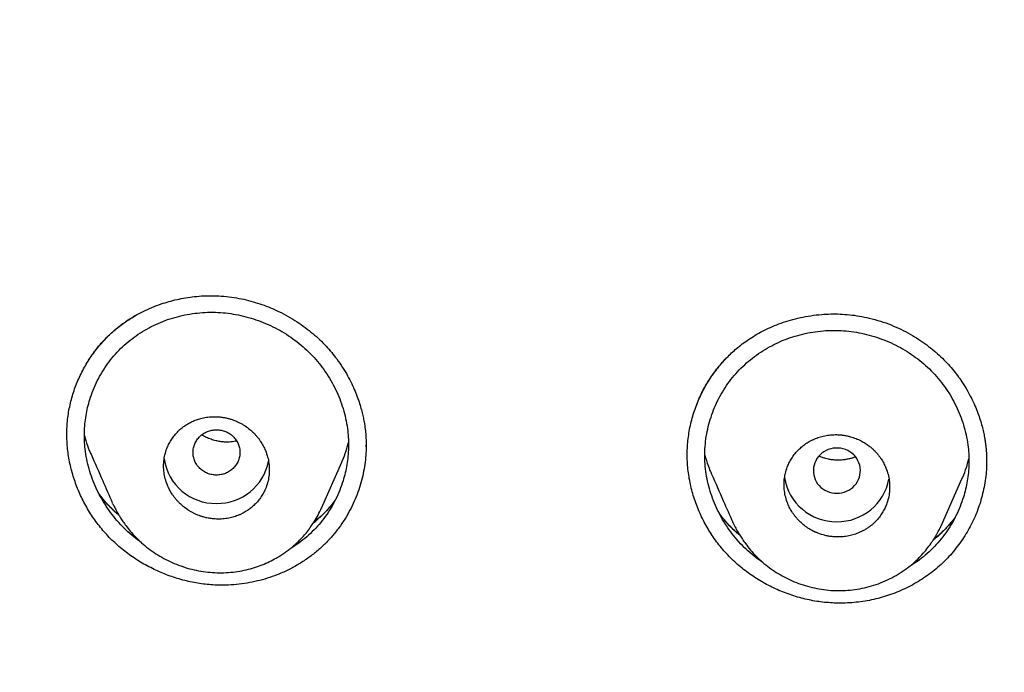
# Model space of a CAD drawing. Header units: millimetres. Extents: x 8 to 601, y 12 to 948.
# Tile 86 of 125: x 289 to 306, y 878 to 889. Entities that reach past the tile are written whole.
import ezdxf

# ---------------------------------------------------------------- set-up
doc = ezdxf.new("R2010")
doc.units = ezdxf.units.MM

msp = doc.modelspace()

# ---------------------------------------------------------------- linework, layer by layer
at = {"color": 7, "linetype": 'Continuous', "lineweight": 30}
for p, q in [((294.71, 881.901), (294.71, 881.91)), ((293.951, 880.845), (294.296, 881.628)), ((304.517, 880.556), (304.864, 881.344)), ((290.397, 880.918), (290.391, 880.93)), ((293.952, 880.848), (293.95, 880.845)), ((300.962, 880.6), (300.958, 880.608)), ((304.517, 880.561), (304.516, 880.557))]:
    msp.add_line(p, q, dxfattribs=at)
at = {"color": 7, "linetype": 'Continuous', "lineweight": 30, "flags": 128}
msp.add_lwpolyline([(302.732, 881.096), (302.775, 881.098), (302.817, 881.105), (302.858, 881.116), (302.897, 881.131), (302.935, 881.149), (302.971, 881.172), (303.003, 881.198), (303.033, 881.228), (303.059, 881.26), (303.082, 881.295), (303.101, 881.332), (303.115, 881.371), (303.125, 881.411), (303.131, 881.452), (303.132, 881.493), (303.129, 881.534), (303.121, 881.574), (303.108, 881.613), (303.092, 881.651), (303.071, 881.687), (303.047, 881.721), (303.019, 881.752), (302.987, 881.78), (302.953, 881.804), (302.917, 881.825), (302.878, 881.842), (302.837, 881.855), (302.796, 881.864), (302.753, 881.868), (302.711, 881.868), (302.668, 881.864), (302.627, 881.855), (302.586, 881.842), (302.548, 881.825), (302.511, 881.804), (302.477, 881.78), (302.446, 881.752), (302.417, 881.721), (302.393, 881.687), (302.372, 881.651), (302.356, 881.613), (302.344, 881.574), (302.336, 881.534), (302.332, 881.493), (302.333, 881.452), (302.339, 881.411), (302.349, 881.371), (302.364, 881.332), (302.382, 881.295), (302.405, 881.26), (302.431, 881.228), (302.461, 881.198), (302.494, 881.172), (302.529, 881.149), (302.567, 881.131), (302.606, 881.116), (302.648, 881.105), (302.69, 881.098), (302.732, 881.096)], dxfattribs=at)
at = {"color": 7, "linetype": 'Continuous', "lineweight": 30}
for centre, radius, start, end in [((292.15, 881.813), 0.89, 188.4409, 270.8168), ((292.174, 881.815), 0.892, 269.244, 348.8213), ((302.719, 881.503), 0.89, 188.7332, 270.8134), ((302.744, 881.504), 0.891, 269.2377, 349.3712)]:
    msp.add_arc(centre, radius, start, end, dxfattribs=at)
for points, knots in [([(367.724, 842.606), (368.186, 843.834), (369.104, 846.279), (370.088, 850.049), (370.862, 853.83), (371.446, 857.622), (371.933, 861.808), (372.287, 866.387), (372.497, 871.352), (372.592, 876.9), (372.582, 883.029), (372.57, 889.759), (372.467, 896.508), (372.148, 903.286), (371.604, 908.942), (370.934, 913.465), (370.268, 916.863), (369.389, 920.247), (368.233, 923.591), (366.816, 926.668), (365.139, 929.432), (363.245, 931.847), (361.035, 933.992), (358.596, 935.846), (356.014, 937.444), (352.893, 939.047), (349.207, 940.568), (344.957, 941.937), (340.641, 943.02), (336.275, 943.847), (331.874, 944.416), (327.463, 944.74), (323.071, 944.867), (318.7, 944.878), (314.329, 944.865), (309.936, 944.738), (305.525, 944.416), (301.124, 943.848), (296.759, 943.02), (292.442, 941.939), (288.193, 940.568), (284.506, 939.048), (281.385, 937.445), (278.803, 935.848), (276.364, 933.992), (274.154, 931.848), (272.261, 929.432), (270.584, 926.668), (269.166, 923.592), (268.011, 920.247), (267.131, 916.863), (266.466, 913.465), (265.796, 908.942), (265.251, 903.286), (264.933, 896.508), (264.829, 889.759), (264.817, 883.029), (264.807, 876.449), (264.93, 869.996), (265.277, 863.671), (265.856, 858.212), (266.575, 853.627), (267.344, 849.914), (268.318, 846.213), (269.222, 843.812), (269.676, 842.606)], [0, 0, 0, 0, 0.01422, 0.028301, 0.042283, 0.056188, 0.070046, 0.088148, 0.106186, 0.124159, 0.148558, 0.172923, 0.197399, 0.221993, 0.24671, 0.259145, 0.27167, 0.284302, 0.297067, 0.309991, 0.320883, 0.3319, 0.342924, 0.353811, 0.364567, 0.375221, 0.391058, 0.40678, 0.422432, 0.438055, 0.453668, 0.469227, 0.484683, 0.500001, 0.515318, 0.530774, 0.546334, 0.561944, 0.577571, 0.59322, 0.608942, 0.624779, 0.635434, 0.646191, 0.657076, 0.668103, 0.679114, 0.690014, 0.702933, 0.7157, 0.728331, 0.740856, 0.753291, 0.778008, 0.802602, 0.827078, 0.851444, 0.875842, 0.898728, 0.921719, 0.944802, 0.958463, 0.9722, 0.986034, 1, 1, 1, 1]), ([(366.332, 842.728), (366.708, 843.715), (367.459, 845.689), (368.322, 848.729), (369.035, 851.799), (369.607, 854.894), (370.066, 858.003), (370.5, 861.715), (370.849, 866.034), (371.072, 870.955), (371.172, 876.1), (371.177, 881.465), (371.162, 887.054), (371.105, 892.646), (370.932, 898.243), (370.577, 903.84), (370.074, 908.492), (369.509, 912.198), (368.981, 914.964), (368.324, 917.709), (367.508, 920.417), (366.501, 923.069), (365.372, 925.421), (364.155, 927.464), (362.906, 929.211), (361.492, 930.837), (359.748, 932.485), (357.646, 934.094), (355.195, 935.625), (352.457, 937.048), (349.444, 938.344), (346.168, 939.5), (342.829, 940.466), (339.443, 941.262), (335.737, 941.953), (331.711, 942.482), (327.376, 942.809), (323.037, 942.941), (318.701, 942.955), (314.363, 942.94), (310.023, 942.807), (305.687, 942.482), (301.661, 941.953), (297.957, 941.263), (294.571, 940.467), (291.233, 939.499), (287.956, 938.343), (284.942, 937.048), (282.205, 935.625), (279.754, 934.094), (277.654, 932.484), (275.908, 930.838), (274.496, 929.211), (273.245, 927.464), (272.029, 925.42), (270.899, 923.069), (269.892, 920.417), (269.077, 917.709), (268.42, 914.965), (267.892, 912.198), (267.327, 908.493), (266.823, 903.84), (266.469, 898.244), (266.296, 892.647), (266.238, 887.054), (266.223, 881.465), (266.228, 876.175), (266.323, 871.179), (266.527, 866.482), (266.885, 861.789), (267.366, 857.69), (267.915, 854.186), (268.478, 851.272), (269.172, 848.382), (270.001, 845.519), (270.712, 843.659), (271.068, 842.728)], [0, 0, 0, 0, 0.011709, 0.0234, 0.035079, 0.046745, 0.058401, 0.070053, 0.08835, 0.106637, 0.124908, 0.145647, 0.166375, 0.187119, 0.207887, 0.228673, 0.249479, 0.259892, 0.270315, 0.28075, 0.291198, 0.301658, 0.31213, 0.319994, 0.327864, 0.335737, 0.343609, 0.354092, 0.364563, 0.37502, 0.38755, 0.400066, 0.41258, 0.425091, 0.437599, 0.45323, 0.468841, 0.484431, 0.499999, 0.515569, 0.531166, 0.546782, 0.562408, 0.574915, 0.587424, 0.599934, 0.612454, 0.624987, 0.635443, 0.645912, 0.656393, 0.664263, 0.672136, 0.680006, 0.687871, 0.698343, 0.708803, 0.71925, 0.729685, 0.740108, 0.750521, 0.771326, 0.792113, 0.81288, 0.833624, 0.854353, 0.875091, 0.892532, 0.909986, 0.927451, 0.944927, 0.955919, 0.966921, 0.977933, 0.988958, 1, 1, 1, 1]), ([(289.976, 883.348), (289.982, 883.358), (289.994, 883.379), (290.018, 883.42), (290.048, 883.464), (290.085, 883.514), (290.13, 883.572), (290.182, 883.635), (290.24, 883.699), (290.303, 883.764), (290.376, 883.833), (290.459, 883.905), (290.554, 883.979), (290.661, 884.053), (290.782, 884.127), (290.915, 884.198), (291.063, 884.265), (291.21, 884.321), (291.354, 884.365), (291.492, 884.4), (291.637, 884.429), (291.79, 884.45), (291.95, 884.462), (292.117, 884.465), (292.289, 884.456), (292.405, 884.441), (292.463, 884.433)], [0, 0, 0, 0, 0.0188735, 0.0387369, 0.0568146, 0.0774363, 0.1032729, 0.1345051, 0.1628243, 0.1944638, 0.2294199, 0.267692, 0.3097249, 0.3551968, 0.4041418, 0.4565761, 0.5125073, 0.5719303, 0.6187817, 0.6675726, 0.7182846, 0.7708963, 0.8253861, 0.8817359, 0.9399374, 1, 1, 1, 1]), ([(292.463, 884.433), (292.518, 884.423), (292.627, 884.404), (292.785, 884.363), (292.937, 884.314), (293.083, 884.259), (293.232, 884.192), (293.384, 884.113), (293.535, 884.021), (293.675, 883.923), (293.804, 883.82), (293.922, 883.715), (294.029, 883.607), (294.125, 883.497), (294.22, 883.376), (294.311, 883.245), (294.395, 883.104), (294.466, 882.967), (294.524, 882.838), (294.571, 882.715), (294.609, 882.602), (294.638, 882.497), (294.661, 882.401), (294.681, 882.3), (294.697, 882.194), (294.707, 882.084), (294.712, 881.985), (294.712, 881.926), (294.712, 881.897)], [0, 0, 0, 0, 0.0449334, 0.0887534, 0.1314694, 0.173086, 0.2136051, 0.2627097, 0.3101073, 0.3558066, 0.3998213, 0.44217, 0.4828752, 0.5219621, 0.5594236, 0.6068068, 0.6512669, 0.6928002, 0.7314005, 0.767063, 0.7997847, 0.8295646, 0.8564035, 0.8806928, 0.9146244, 0.9457621, 0.9741871, 1, 1, 1, 1]), ([(292.132, 879.534), (292.047, 879.54), (291.875, 879.554), (291.62, 879.607), (291.37, 879.683), (291.128, 879.783), (290.896, 879.904), (290.677, 880.047), (290.474, 880.209), (290.289, 880.39), (290.124, 880.588), (289.98, 880.802), (289.858, 881.028), (289.759, 881.265), (289.684, 881.509), (289.634, 881.759), (289.61, 882.011), (289.614, 882.263), (289.645, 882.512), (289.704, 882.756), (289.787, 882.992), (289.895, 883.218), (290.025, 883.431), (290.177, 883.63), (290.349, 883.81), (290.552, 883.985), (290.711, 884.081), (290.798, 884.134)], [0, 0, 0, 0, 0.0396542, 0.079423, 0.1192797, 0.1591701, 0.1990276, 0.2387876, 0.2784022, 0.3178556, 0.3572893, 0.3968347, 0.4364732, 0.4761655, 0.5158663, 0.5555386, 0.595168, 0.6347769, 0.6744089, 0.7140857, 0.7538085, 0.7935522, 0.8332796, 0.8729557, 0.9125612, 0.9521075, 1, 1, 1, 1]), ([(290.886, 880.255), (290.841, 880.288), (290.748, 880.356), (290.619, 880.471), (290.495, 880.597), (290.382, 880.733), (290.28, 880.876), (290.19, 881.027), (290.111, 881.184), (290.045, 881.346), (289.991, 881.511), (289.95, 881.68), (289.925, 881.841), (289.913, 881.994), (289.911, 882.136), (289.92, 882.279), (289.938, 882.42), (289.966, 882.559), (290.006, 882.705), (290.06, 882.856), (290.129, 883.012), (290.211, 883.161), (290.306, 883.303), (290.411, 883.438), (290.528, 883.563), (290.656, 883.679), (290.793, 883.783), (290.938, 883.876), (291.09, 883.957), (291.248, 884.027), (291.412, 884.084), (291.58, 884.128), (291.751, 884.16), (291.867, 884.171), (291.925, 884.176)], [0, 0, 0, 0, 0.0303867, 0.0626094, 0.094859, 0.1271324, 0.1594361, 0.1917664, 0.2241113, 0.2564541, 0.2887778, 0.3210688, 0.3533215, 0.3801755, 0.4070167, 0.4338485, 0.460684, 0.4875346, 0.5144067, 0.5466836, 0.578998, 0.6113514, 0.6437479, 0.6761983, 0.7087229, 0.7413006, 0.7737886, 0.8062065, 0.8385767, 0.8709121, 0.9032189, 0.9355002, 0.9677586, 1, 1, 1, 1]), ([(291.925, 884.176), (291.983, 884.179), (292.099, 884.184), (292.275, 884.175), (292.45, 884.153), (292.623, 884.118), (292.794, 884.07), (292.96, 884.009), (293.123, 883.937), (293.279, 883.853), (293.429, 883.758), (293.571, 883.652), (293.704, 883.536), (293.828, 883.41), (293.941, 883.275), (294.043, 883.132), (294.134, 882.982), (294.213, 882.826), (294.279, 882.664), (294.333, 882.499), (294.374, 882.33), (294.399, 882.168), (294.412, 882.014), (294.413, 881.87), (294.405, 881.727), (294.386, 881.585), (294.358, 881.445), (294.318, 881.299), (294.264, 881.147), (294.194, 880.991), (294.112, 880.842), (294.018, 880.7), (293.912, 880.566), (293.796, 880.441), (293.67, 880.327), (293.536, 880.223), (293.441, 880.164), (293.394, 880.135)], [0, 0, 0, 0, 0.029379, 0.05877, 0.088184, 0.117627, 0.147096, 0.17658, 0.206062, 0.235526, 0.26496, 0.294356, 0.323716, 0.353057, 0.382407, 0.411781, 0.441182, 0.47061, 0.500061, 0.529534, 0.559029, 0.588556, 0.613201, 0.637891, 0.66255, 0.687172, 0.711771, 0.736354, 0.765835, 0.795299, 0.824745, 0.854171, 0.88358, 0.912981, 0.942384, 0.971773, 1, 1, 1, 1]), ([(300.348, 882.616), (300.355, 882.633), (300.369, 882.671), (300.393, 882.73), (300.42, 882.788), (300.448, 882.845), (300.483, 882.909), (300.524, 882.979), (300.574, 883.057), (300.633, 883.143), (300.703, 883.235), (300.785, 883.332), (300.871, 883.423), (300.959, 883.508), (301.048, 883.585), (301.146, 883.661), (301.254, 883.736), (301.371, 883.808), (301.499, 883.877), (301.637, 883.941), (301.785, 883.999), (301.944, 884.05), (302.112, 884.092), (302.289, 884.125), (302.463, 884.145), (302.63, 884.153), (302.789, 884.152), (302.952, 884.14), (303.118, 884.118), (303.229, 884.094), (303.285, 884.082)], [0, 0, 0, 0, 0.0193139, 0.0415741, 0.0582287, 0.0764236, 0.0964173, 0.1194067, 0.1455813, 0.1749353, 0.2074621, 0.2431554, 0.28201, 0.3132271, 0.3462255, 0.3810134, 0.4176063, 0.4560346, 0.4963203, 0.5384732, 0.582496, 0.6283826, 0.6761182, 0.7256797, 0.7770381, 0.8194015, 0.8628821, 0.9074717, 0.9531721, 1, 1, 1, 1]), ([(303.285, 884.082), (303.349, 884.065), (303.474, 884.032), (303.654, 883.967), (303.823, 883.893), (303.98, 883.811), (304.127, 883.722), (304.263, 883.627), (304.388, 883.527), (304.503, 883.425), (304.607, 883.32), (304.702, 883.213), (304.787, 883.105), (304.87, 882.987), (304.95, 882.859), (305.023, 882.723), (305.084, 882.592), (305.134, 882.468), (305.174, 882.352), (305.205, 882.243), (305.229, 882.143), (305.248, 882.052), (305.261, 881.97), (305.271, 881.895), (305.277, 881.828), (305.281, 881.76), (305.282, 881.692), (305.282, 881.649), (305.282, 881.629)], [0, 0, 0, 0, 0.056794, 0.111654, 0.164656, 0.215861, 0.265325, 0.313093, 0.359207, 0.403705, 0.446621, 0.487986, 0.527825, 0.566101, 0.614457, 0.659771, 0.702069, 0.741371, 0.777691, 0.811039, 0.841425, 0.868858, 0.893381, 0.915709, 0.936148, 0.954737, 0.979267, 1, 1, 1, 1]), ([(302.496, 883.865), (302.554, 883.869), (302.671, 883.876), (302.847, 883.869), (303.022, 883.849), (303.196, 883.816), (303.367, 883.77), (303.534, 883.711), (303.697, 883.641), (303.853, 883.559), (304.003, 883.465), (304.145, 883.361), (304.278, 883.246), (304.401, 883.122), (304.514, 882.988), (304.616, 882.847), (304.706, 882.698), (304.784, 882.543), (304.851, 882.383), (304.904, 882.219), (304.944, 882.051), (304.97, 881.889), (304.982, 881.737), (304.983, 881.593), (304.974, 881.45), (304.956, 881.308), (304.927, 881.168), (304.887, 881.021), (304.833, 880.869), (304.764, 880.713), (304.682, 880.563), (304.588, 880.42), (304.483, 880.285), (304.367, 880.158), (304.241, 880.042), (304.104, 879.936), (304.005, 879.867), (303.95, 879.837), (303.945, 879.835)], [0, 0, 0, 0, 0.029262, 0.058538, 0.087833, 0.117157, 0.146507, 0.175872, 0.205239, 0.234592, 0.263916, 0.293206, 0.322463, 0.3517, 0.380939, 0.410195, 0.439477, 0.468785, 0.49812, 0.527481, 0.55687, 0.586299, 0.610868, 0.635485, 0.660066, 0.684605, 0.709114, 0.733601, 0.762962, 0.792299, 0.821615, 0.850911, 0.880191, 0.909468, 0.938752, 0.968026, 0.997307, 1, 1, 1, 1]), ([(301.477, 879.915), (301.472, 879.918), (301.416, 879.953), (301.317, 880.029), (301.184, 880.143), (301.061, 880.268), (300.949, 880.403), (300.847, 880.545), (300.757, 880.694), (300.679, 880.85), (300.613, 881.01), (300.56, 881.175), (300.519, 881.343), (300.493, 881.512), (300.481, 881.683), (300.483, 881.854), (300.499, 882.024), (300.529, 882.192), (300.573, 882.356), (300.63, 882.517), (300.699, 882.673), (300.781, 882.823), (300.875, 882.967), (300.98, 883.103), (301.097, 883.23), (301.225, 883.347), (301.361, 883.454), (301.507, 883.549), (301.659, 883.633), (301.817, 883.705), (301.981, 883.764), (302.15, 883.811), (302.321, 883.847), (302.437, 883.859), (302.496, 883.865)], [0, 0, 0, 0, 0.003826, 0.035862, 0.0679, 0.099959, 0.132043, 0.164157, 0.196302, 0.228465, 0.260629, 0.292779, 0.3249, 0.356985, 0.389036, 0.421068, 0.453093, 0.48513, 0.517193, 0.549288, 0.581416, 0.61358, 0.645787, 0.678047, 0.710384, 0.742777, 0.775083, 0.80732, 0.839508, 0.87166, 0.903781, 0.935876, 0.967946, 1, 1, 1, 1]), ([(302.722, 879.225), (302.633, 879.23), (302.455, 879.24), (302.191, 879.291), (301.933, 879.366), (301.683, 879.466), (301.444, 879.59), (301.22, 879.736), (301.013, 879.903), (300.825, 880.091), (300.659, 880.296), (300.516, 880.518), (300.397, 880.752), (300.302, 880.997), (300.233, 881.249), (300.191, 881.507), (300.178, 881.768), (300.194, 882.028), (300.239, 882.284), (300.312, 882.534), (300.412, 882.773), (300.536, 883), (300.682, 883.213), (300.797, 883.341), (300.854, 883.404)], [0, 0, 0, 0, 0.045438, 0.090967, 0.136577, 0.182216, 0.22782, 0.273321, 0.318673, 0.363868, 0.409034, 0.454292, 0.499645, 0.545076, 0.590564, 0.636098, 0.681699, 0.72743, 0.773179, 0.818807, 0.864351, 0.909822, 0.955214, 1, 1, 1, 1]), ([(292.162, 880.658), (292.198, 880.658), (292.268, 880.657), (292.369, 880.672), (292.462, 880.695), (292.535, 880.721), (292.591, 880.747), (292.632, 880.768), (292.67, 880.791), (292.706, 880.815), (292.739, 880.839), (292.769, 880.863), (292.81, 880.9), (292.86, 880.951), (292.914, 881.02), (292.96, 881.094), (293.002, 881.179), (293.036, 881.277), (293.058, 881.386), (293.065, 881.496), (293.058, 881.607), (293.036, 881.716), (293.003, 881.816), (292.961, 881.905), (292.923, 881.969), (292.889, 882.019), (292.86, 882.055), (292.83, 882.09), (292.787, 882.135), (292.729, 882.188), (292.671, 882.231), (292.629, 882.258), (292.606, 882.272), (292.582, 882.285), (292.557, 882.298), (292.532, 882.311), (292.503, 882.324), (292.469, 882.338), (292.426, 882.354), (292.373, 882.37), (292.312, 882.384), (292.24, 882.396), (292.169, 882.401), (292.103, 882.402), (292.045, 882.398), (291.992, 882.392), (291.943, 882.383), (291.898, 882.372), (291.857, 882.361), (291.808, 882.344), (291.751, 882.321), (291.688, 882.288), (291.629, 882.252), (291.576, 882.213), (291.521, 882.165), (291.465, 882.108), (291.411, 882.038), (291.365, 881.965), (291.323, 881.879), (291.289, 881.782), (291.267, 881.673), (291.26, 881.563), (291.267, 881.453), (291.288, 881.344), (291.321, 881.244), (291.363, 881.155), (291.401, 881.091), (291.435, 881.041), (291.464, 881.005), (291.494, 880.969), (291.537, 880.924), (291.595, 880.872), (291.651, 880.83), (291.691, 880.803), (291.711, 880.791), (291.732, 880.78), (291.752, 880.768), (291.774, 880.757), (291.796, 880.746), (291.82, 880.735), (291.85, 880.723), (291.89, 880.708), (291.941, 880.692), (292.004, 880.676), (292.079, 880.663), (292.133, 880.66), (292.162, 880.658)], [0, 0, 0, 0, 0.019141, 0.037274, 0.0544, 0.070518, 0.079279, 0.087712, 0.095815, 0.103589, 0.111035, 0.118153, 0.124942, 0.141186, 0.157248, 0.173131, 0.188838, 0.209502, 0.229863, 0.249927, 0.269598, 0.289722, 0.310306, 0.326053, 0.342064, 0.350172, 0.358346, 0.366587, 0.374895, 0.391001, 0.408183, 0.412863, 0.417617, 0.422445, 0.427347, 0.432323, 0.437373, 0.443906, 0.451993, 0.461634, 0.472827, 0.485574, 0.499873, 0.510808, 0.521076, 0.530675, 0.539605, 0.547866, 0.555459, 0.562384, 0.575784, 0.588735, 0.601235, 0.613286, 0.624887, 0.641183, 0.657281, 0.673184, 0.688893, 0.709535, 0.729846, 0.74983, 0.76942, 0.789494, 0.810059, 0.825813, 0.841848, 0.849975, 0.858173, 0.866442, 0.874783, 0.890783, 0.90795, 0.911966, 0.916042, 0.920176, 0.924369, 0.928622, 0.932933, 0.937303, 0.942734, 0.950172, 0.959618, 0.971072, 0.984533, 1, 1, 1, 1]), ([(289.914, 882.076), (289.921, 882.049), (289.943, 881.965), (289.981, 881.86), (290.016, 881.783), (290.026, 881.761)], [0, 0, 0, 0, 0.249761, 0.782813, 1, 1, 1, 1]), ([(292.162, 882.179), (292.136, 882.178), (292.084, 882.175), (292.008, 882.152), (291.939, 882.116), (291.878, 882.068), (291.828, 882.009), (291.791, 881.942), (291.768, 881.869), (291.76, 881.793), (291.768, 881.717), (291.791, 881.644), (291.828, 881.577), (291.878, 881.518), (291.939, 881.47), (292.008, 881.434), (292.084, 881.412), (292.162, 881.404), (292.241, 881.412), (292.316, 881.434), (292.386, 881.47), (292.447, 881.518), (292.497, 881.577), (292.534, 881.644), (292.557, 881.717), (292.565, 881.793), (292.557, 881.869), (292.534, 881.942), (292.497, 882.009), (292.447, 882.068), (292.386, 882.116), (292.316, 882.152), (292.241, 882.175), (292.189, 882.178), (292.162, 882.179)], [0, 0, 0, 0, 0.031244, 0.0625, 0.093756, 0.125, 0.156244, 0.1875, 0.218756, 0.25, 0.281244, 0.3125, 0.343756, 0.375, 0.406244, 0.4375, 0.468756, 0.5, 0.531244, 0.5625, 0.593756, 0.625, 0.656244, 0.6875, 0.718756, 0.75, 0.781244, 0.8125, 0.843756, 0.875, 0.906244, 0.9375, 0.968756, 1, 1, 1, 1]), ([(292.506, 881.987), (292.499, 881.986), (292.476, 881.981), (292.433, 881.974), (292.376, 881.969), (292.313, 881.969), (292.243, 881.974), (292.168, 881.987), (292.089, 882.008), (292.009, 882.04), (291.949, 882.068), (291.918, 882.088), (291.912, 882.092)], [0, 0, 0, 0, 0.036715, 0.123153, 0.218147, 0.321862, 0.434459, 0.556099, 0.686964, 0.826545, 0.964464, 1, 1, 1, 1]), ([(302.732, 880.353), (302.767, 880.353), (302.836, 880.354), (302.936, 880.369), (303.028, 880.393), (303.103, 880.421), (303.164, 880.45), (303.212, 880.476), (303.256, 880.504), (303.297, 880.533), (303.334, 880.563), (303.379, 880.603), (303.43, 880.657), (303.484, 880.726), (303.53, 880.8), (303.571, 880.886), (303.605, 880.984), (303.627, 881.094), (303.634, 881.204), (303.627, 881.313), (303.606, 881.422), (303.573, 881.521), (303.532, 881.609), (303.497, 881.668), (303.471, 881.706), (303.455, 881.727), (303.439, 881.748), (303.423, 881.769), (303.405, 881.789), (303.387, 881.808), (303.362, 881.834), (303.326, 881.867), (303.275, 881.908), (303.214, 881.951), (303.142, 881.993), (303.057, 882.032), (302.978, 882.058), (302.909, 882.075), (302.852, 882.086), (302.793, 882.093), (302.717, 882.097), (302.627, 882.094), (302.526, 882.079), (302.433, 882.054), (302.36, 882.026), (302.304, 882), (302.262, 881.978), (302.224, 881.955), (302.188, 881.931), (302.155, 881.906), (302.125, 881.881), (302.084, 881.844), (302.034, 881.792), (301.98, 881.722), (301.934, 881.648), (301.893, 881.562), (301.859, 881.464), (301.837, 881.355), (301.83, 881.245), (301.837, 881.136), (301.858, 881.028), (301.89, 880.929), (301.931, 880.841), (301.969, 880.777), (302.004, 880.727), (302.032, 880.691), (302.063, 880.655), (302.105, 880.611), (302.163, 880.559), (302.238, 880.505), (302.295, 880.471), (302.33, 880.453), (302.341, 880.448), (302.352, 880.442), (302.364, 880.437), (302.375, 880.432), (302.383, 880.428), (302.388, 880.426), (302.39, 880.426), (302.397, 880.422), (302.413, 880.416), (302.439, 880.406), (302.476, 880.394), (302.524, 880.38), (302.583, 880.367), (302.654, 880.356), (302.705, 880.354), (302.732, 880.353)], [0, 0, 0, 0, 0.018738, 0.036585, 0.05354, 0.069604, 0.07982, 0.08964, 0.099064, 0.108091, 0.116722, 0.124957, 0.141078, 0.157056, 0.172891, 0.188586, 0.209287, 0.229741, 0.249951, 0.269534, 0.28961, 0.310181, 0.32594, 0.341979, 0.346615, 0.351274, 0.355956, 0.360661, 0.365389, 0.37014, 0.374914, 0.384757, 0.396249, 0.409393, 0.424187, 0.440631, 0.458725, 0.468394, 0.478477, 0.488972, 0.499881, 0.519, 0.537121, 0.554243, 0.570367, 0.579135, 0.587577, 0.595693, 0.603482, 0.610946, 0.618083, 0.624894, 0.641089, 0.657118, 0.672982, 0.688682, 0.709355, 0.729741, 0.749842, 0.769331, 0.789348, 0.809898, 0.825665, 0.841734, 0.849884, 0.85811, 0.866411, 0.874788, 0.890624, 0.907754, 0.923901, 0.926091, 0.928298, 0.930523, 0.932764, 0.935023, 0.937299, 0.937337, 0.93763, 0.93844, 0.941494, 0.946463, 0.953344, 0.962139, 0.972847, 0.985468, 1, 1, 1, 1]), ([(294.711, 881.953), (294.711, 881.935), (294.714, 881.865), (294.708, 881.744), (294.691, 881.588), (294.664, 881.431), (294.625, 881.273), (294.574, 881.115), (294.511, 880.959), (294.436, 880.805), (294.349, 880.653), (294.249, 880.506), (294.136, 880.365), (294.009, 880.23), (293.87, 880.103), (293.717, 879.986), (293.553, 879.88), (293.377, 879.785), (293.202, 879.708), (293.028, 879.647), (292.859, 879.6), (292.684, 879.565), (292.504, 879.541), (292.32, 879.529), (292.195, 879.532), (292.132, 879.534)], [0, 0, 0, 0, 0.013538, 0.052497, 0.092124, 0.13254, 0.173758, 0.215785, 0.258624, 0.302273, 0.346729, 0.39199, 0.43806, 0.484954, 0.532701, 0.581255, 0.630574, 0.680695, 0.731647, 0.774766, 0.818496, 0.862855, 0.907868, 0.953568, 1, 1, 1, 1]), ([(294.296, 881.629), (294.3, 881.637), (294.329, 881.699), (294.369, 881.809), (294.398, 881.913), (294.411, 881.96)], [0, 0, 0, 0, 0.082203, 0.582414, 1, 1, 1, 1]), ([(290.025, 881.761), (290.092, 881.609), (290.214, 881.333), (290.333, 881.063), (290.386, 880.941)], [0, 0, 0, 0, 0.548831, 1, 1, 1, 1]), ([(300.484, 881.749), (300.492, 881.717), (300.516, 881.628), (300.555, 881.519), (300.589, 881.444), (300.599, 881.423)], [0, 0, 0, 0, 0.290557, 0.802994, 1, 1, 1, 1]), ([(303.047, 881.717), (303.038, 881.713), (303.011, 881.702), (302.964, 881.688), (302.907, 881.675), (302.844, 881.665), (302.774, 881.66), (302.71, 881.661), (302.661, 881.666), (302.625, 881.671), (302.586, 881.678), (302.539, 881.689), (302.485, 881.706), (302.445, 881.719), (302.425, 881.729), (302.425, 881.729)], [0, 0, 0, 0, 0.048119, 0.143794, 0.233117, 0.319343, 0.44336, 0.561142, 0.617758, 0.672871, 0.731886, 0.805881, 0.89507, 0.999357, 1, 1, 1, 1]), ([(305.28, 881.638), (305.281, 881.629), (305.287, 881.52), (305.262, 881.311), (305.204, 881.017), (305.106, 880.734), (304.975, 880.465), (304.812, 880.215), (304.62, 879.986), (304.4, 879.783), (304.157, 879.61), (303.894, 879.466), (303.615, 879.354), (303.325, 879.275), (303.025, 879.228), (302.823, 879.226), (302.722, 879.225)], [0, 0, 0, 0, 0.006731, 0.08417, 0.161495, 0.238623, 0.315547, 0.392239, 0.468701, 0.545008, 0.621106, 0.696964, 0.772684, 0.848353, 0.924073, 1, 1, 1, 1]), ([(304.863, 881.345), (304.868, 881.354), (304.897, 881.416), (304.938, 881.528), (304.967, 881.633), (304.981, 881.681)], [0, 0, 0, 0, 0.083795, 0.57694, 1, 1, 1, 1]), ([(300.598, 881.423), (300.665, 881.271), (300.786, 880.995), (300.904, 880.727), (300.957, 880.607)], [0, 0, 0, 0, 0.551478, 1, 1, 1, 1]), ([(290.504, 880.72), (290.488, 880.732), (290.388, 880.814), (290.272, 880.941), (290.183, 881.061), (290.159, 881.094)], [0, 0, 0, 0, 0.11727, 0.761587, 1, 1, 1, 1]), ([(290.447, 880.769), (290.417, 880.798), (290.362, 880.85), (290.29, 880.928), (290.231, 880.996), (290.191, 881.045), (290.171, 881.072), (290.167, 881.078)], [0, 0, 0, 0, 0.300752, 0.539718, 0.757289, 0.950404, 1, 1, 1, 1]), ([(290.396, 880.918), (290.401, 880.908), (290.411, 880.888), (290.429, 880.856), (290.45, 880.818), (290.473, 880.774), (290.502, 880.722), (290.538, 880.663), (290.583, 880.596), (290.642, 880.515), (290.716, 880.424), (290.807, 880.326), (290.914, 880.227), (291.034, 880.132), (291.164, 880.044), (291.301, 879.967), (291.443, 879.9), (291.59, 879.845), (291.742, 879.8), (291.896, 879.768), (292.053, 879.748), (292.211, 879.741), (292.367, 879.746), (292.521, 879.763), (292.669, 879.792), (292.809, 879.83), (292.941, 879.877), (293.065, 879.931), (293.168, 879.985), (293.252, 880.035), (293.32, 880.08), (293.384, 880.127), (293.445, 880.174), (293.505, 880.226), (293.566, 880.283), (293.63, 880.35), (293.697, 880.427), (293.764, 880.515), (293.831, 880.615), (293.897, 880.727), (293.934, 880.808), (293.954, 880.85)], [0, 0, 0, 0, 0.009547, 0.018223, 0.026513, 0.038344, 0.051507, 0.066026, 0.084893, 0.105674, 0.132936, 0.162742, 0.194995, 0.229802, 0.264514, 0.299186, 0.333869, 0.368606, 0.403438, 0.438408, 0.473532, 0.508588, 0.543569, 0.578361, 0.612102, 0.644677, 0.676106, 0.706404, 0.735582, 0.754421, 0.77277, 0.790633, 0.807986, 0.825064, 0.84384, 0.864683, 0.887596, 0.91258, 0.93964, 0.968779, 1, 1, 1, 1]), ([(294.179, 880.97), (294.167, 880.953), (294.133, 880.909), (294.073, 880.838), (293.996, 880.755), (293.909, 880.669), (293.844, 880.614), (293.811, 880.586)], [0, 0, 0, 0, 0.119887, 0.313584, 0.526062, 0.757475, 1, 1, 1, 1]), ([(294.181, 880.973), (294.118, 880.894), (294.01, 880.759), (293.877, 880.648), (293.822, 880.603)], [0, 0, 0, 0, 0.587195, 1, 1, 1, 1]), ([(301.078, 880.384), (301.059, 880.4), (300.954, 880.483), (300.836, 880.612), (300.749, 880.73), (300.726, 880.761)], [0, 0, 0, 0, 0.144753, 0.772878, 1, 1, 1, 1]), ([(301.017, 880.435), (301.007, 880.443), (300.969, 880.478), (300.907, 880.542), (300.833, 880.622), (300.777, 880.689), (300.746, 880.729), (300.735, 880.744)], [0, 0, 0, 0, 0.091481, 0.374497, 0.63424, 0.870787, 1, 1, 1, 1]), ([(304.748, 880.688), (304.684, 880.609), (304.573, 880.469), (304.435, 880.354), (304.376, 880.304)], [0, 0, 0, 0, 0.568376, 1, 1, 1, 1]), ([(300.961, 880.6), (300.968, 880.585), (300.982, 880.553), (301.009, 880.502), (301.042, 880.444), (301.08, 880.38), (301.125, 880.31), (301.184, 880.225), (301.261, 880.127), (301.357, 880.023), (301.462, 879.924), (301.577, 879.832), (301.7, 879.748), (301.832, 879.671), (301.971, 879.604), (302.118, 879.546), (302.272, 879.5), (302.429, 879.466), (302.591, 879.444), (302.754, 879.436), (302.918, 879.442), (303.081, 879.461), (303.242, 879.494), (303.401, 879.541), (303.556, 879.601), (303.705, 879.674), (303.845, 879.759), (303.972, 879.851), (304.084, 879.949), (304.181, 880.047), (304.265, 880.146), (304.325, 880.227), (304.368, 880.291), (304.397, 880.337), (304.422, 880.381), (304.446, 880.423), (304.468, 880.463), (304.488, 880.499), (304.505, 880.532), (304.514, 880.551), (304.519, 880.56)], [0, 0, 0, 0, 0.011268, 0.024131, 0.03877, 0.055324, 0.07391, 0.094155, 0.125255, 0.156902, 0.189006, 0.221611, 0.254761, 0.288496, 0.322854, 0.357862, 0.393266, 0.428991, 0.465069, 0.501286, 0.537612, 0.574093, 0.610766, 0.647659, 0.6848, 0.722217, 0.759555, 0.795164, 0.828671, 0.860028, 0.889282, 0.916462, 0.929281, 0.941587, 0.95338, 0.964385, 0.97428, 0.983311, 0.991778, 1, 1, 1, 1]), ([(304.741, 880.677), (304.734, 880.667), (304.711, 880.638), (304.67, 880.588), (304.616, 880.527), (304.536, 880.443), (304.456, 880.365), (304.391, 880.313), (304.372, 880.298)], [0, 0, 0, 0, 0.072769, 0.20993, 0.364247, 0.531376, 0.862104, 1, 1, 1, 1])]:
    msp.add_open_spline(points, degree=3, knots=knots, dxfattribs=at)

doc.saveas('drawing.dxf')
